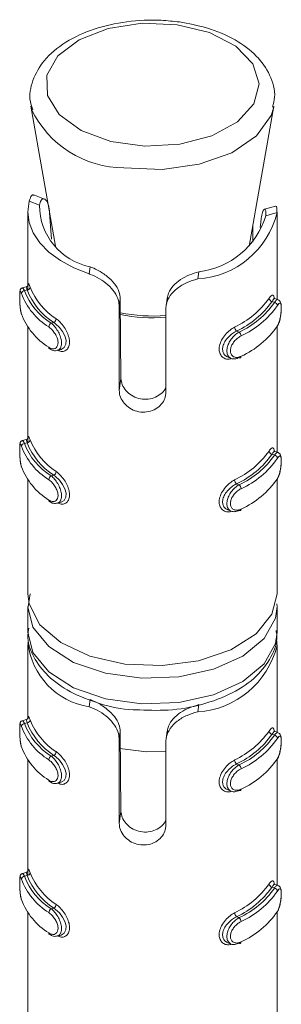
# Model space of a CAD drawing. Header units: millimetres. Extents: x -319 to 825, y -1612 to -168.
# Tile 5 of 41: x -141 to -133, y -1057 to -1025. Entities that reach past the tile are written whole.
import ezdxf

# ---------------------------------------------------------------- set-up
doc = ezdxf.new("R2010")
doc.units = ezdxf.units.MM

msp = doc.modelspace()

# ---------------------------------------------------------------- linework, layer by layer
at = {"color": 7, "linetype": 'Continuous', "lineweight": 15}
for p, q in [((-140.839, -1027.904), (-140.051, -1032.388)), ((-140.818, -1028.003), (-140.839, -1027.904)), ((-133.831, -1032.388), (-133.042, -1027.904)), ((-140.895, -1030.944), (-140.564, -1031.076)), ((-140.404, -1030.88), (-140.726, -1030.751)), ((-132.992, -1031.109), (-133.342, -1031.205)), ((-140.941, -1031.293), (-140.941, -1033.656)), ((-140.18, -1032.165), (-140.24, -1031.32)), ((-132.941, -1031.316), (-133.304, -1031.415)), ((-132.941, -1034.097), (-132.941, -1031.297)), ((-133.712, -1031.713), (-133.712, -1032.266)), ((-133.464, -1031.637), (-133.477, -1031.792)), ((-138.975, -1033.281), (-138.943, -1033.05)), ((-135.487, -1033.444), (-135.454, -1033.213)), ((-140.993, -1033.694), (-141.112, -1033.727)), ((-140.962, -1033.796), (-141.046, -1033.819)), ((-138.005, -1034.335), (-137.97, -1034.083)), ((-137.97, -1034.083), (-137.951, -1036.635)), ((-136.469, -1034.063), (-136.504, -1034.311)), ((-132.903, -1034.112), (-133.013, -1034.068)), ((-138.005, -1037.025), (-138.005, -1034.335)), ((-136.51, -1034.405), (-136.51, -1037.095)), ((-133.101, -1034.163), (-133.024, -1034.194)), ((-140.941, -1034.979), (-140.941, -1038.556)), ((-140.105, -1034.839), (-140.189, -1034.862)), ((-132.941, -1038.996), (-132.941, -1034.966)), ((-134.237, -1035.113), (-134.16, -1035.144)), ((-139.991, -1035.735), (-139.872, -1035.702)), ((-134.52, -1035.947), (-134.411, -1035.991)), ((-138.005, -1037.025), (-137.951, -1036.635)), ((-140.993, -1038.594), (-141.112, -1038.626)), ((-140.962, -1038.695), (-141.046, -1038.718)), ((-133.101, -1039.063), (-133.024, -1039.093)), ((-132.903, -1039.011), (-133.013, -1038.968)), ((-140.105, -1039.738), (-140.189, -1039.761)), ((-140.941, -1039.878), (-140.941, -1043.541)), ((-134.237, -1040.013), (-134.16, -1040.043)), ((-132.941, -1043.541), (-132.941, -1039.865)), ((-139.991, -1040.634), (-139.872, -1040.601)), ((-134.52, -1040.846), (-134.411, -1040.89)), ((-140.862, -1043.539), (-140.926, -1043.962)), ((-132.943, -1043.866), (-132.941, -1043.949)), ((-140.941, -1043.949), (-140.941, -1044.766)), ((-132.941, -1044.766), (-132.941, -1043.949)), ((-140.941, -1045.174), (-140.941, -1047.538)), ((-132.941, -1047.978), (-132.941, -1045.178)), ((-138.975, -1047.162), (-138.943, -1046.931)), ((-135.487, -1047.325), (-135.454, -1047.094)), ((-140.993, -1047.575), (-141.112, -1047.608)), ((-140.962, -1047.677), (-141.046, -1047.7)), ((-138.005, -1048.216), (-137.97, -1047.965)), ((-137.97, -1047.965), (-137.951, -1050.516)), ((-136.469, -1047.945), (-136.504, -1048.192)), ((-132.903, -1047.993), (-133.013, -1047.949)), ((-138.005, -1050.906), (-138.005, -1048.216)), ((-136.51, -1048.286), (-136.51, -1050.976)), ((-133.101, -1048.045), (-133.024, -1048.075)), ((-140.941, -1048.86), (-140.941, -1052.437)), ((-140.105, -1048.72), (-140.189, -1048.743)), ((-132.941, -1052.878), (-132.941, -1048.847)), ((-134.237, -1048.995), (-134.16, -1049.025)), ((-139.991, -1049.616), (-139.872, -1049.583)), ((-134.52, -1049.828), (-134.411, -1049.872)), ((-138.005, -1050.906), (-137.951, -1050.516)), ((-140.993, -1052.475), (-141.112, -1052.507)), ((-140.962, -1052.576), (-141.046, -1052.599)), ((-133.101, -1052.944), (-133.024, -1052.974)), ((-132.903, -1052.892), (-133.013, -1052.849)), ((-140.105, -1053.62), (-140.189, -1053.643)), ((-140.941, -1053.759), (-140.941, -1057.422)), ((-134.237, -1053.894), (-134.16, -1053.924)), ((-132.941, -1057.422), (-132.941, -1053.746)), ((-139.991, -1054.515), (-139.872, -1054.482)), ((-134.52, -1054.728), (-134.411, -1054.771))]:
    msp.add_line(p, q, dxfattribs=at)
at = {"color": 7, "linetype": 'Continuous', "lineweight": 15, "flags": 128}
for points in [[(-136.143, -1025.288), (-137.267, -1025.243), (-138.356, -1025.41), (-139.291, -1025.773), (-139.972, -1026.292), (-140.324, -1026.91), (-140.31, -1027.56), (-139.93, -1028.173), (-139.227, -1028.681), (-138.276, -1029.03), (-137.18, -1029.181), (-136.058, -1029.119), (-135.032, -1028.85), (-134.212, -1028.404), (-133.689, -1027.828), (-133.517, -1027.185), (-133.717, -1026.544), (-134.266, -1025.976), (-135.105, -1025.542), (-136.143, -1025.288)], [(-140.895, -1030.944), (-140.941, -1031.286), (-140.898, -1031.628), (-140.769, -1031.962), (-140.555, -1032.282), (-140.261, -1032.58), (-139.895, -1032.85), (-139.463, -1033.085), (-138.975, -1033.281)], [(-133.01, -1034.075), (-133.033, -1034.072), (-133.077, -1034.123), (-133.101, -1034.163), (-133.101, -1034.163), (-133.101, -1034.163)], [(-139.872, -1035.702), (-139.775, -1035.644), (-139.718, -1035.538), (-139.712, -1035.409), (-139.748, -1035.271), (-139.821, -1035.131), (-139.925, -1034.995), (-140.049, -1034.879), (-140.105, -1034.839), (-140.105, -1034.839), (-140.105, -1034.839)], [(-134.095, -1035.923), (-134.097, -1035.938), (-134.1, -1035.951), (-134.106, -1035.961), (-134.114, -1035.968), (-134.124, -1035.971), (-134.135, -1035.971), (-134.148, -1035.968), (-134.16, -1035.961)], [(-133.01, -1038.974), (-133.033, -1038.971), (-133.077, -1039.022), (-133.101, -1039.063), (-133.101, -1039.063), (-133.101, -1039.063)], [(-139.872, -1040.601), (-139.775, -1040.543), (-139.718, -1040.438), (-139.712, -1040.308), (-139.748, -1040.17), (-139.821, -1040.03), (-139.925, -1039.894), (-140.049, -1039.778), (-140.105, -1039.738), (-140.105, -1039.738), (-140.105, -1039.738)], [(-134.095, -1040.822), (-134.097, -1040.837), (-134.1, -1040.85), (-134.106, -1040.86), (-134.114, -1040.867), (-134.124, -1040.87), (-134.135, -1040.87), (-134.148, -1040.867), (-134.16, -1040.86)], [(-140.941, -1043.541), (-140.901, -1043.866), (-140.555, -1044.53), (-139.883, -1045.105), (-138.945, -1045.539), (-137.826, -1045.793), (-136.627, -1045.843), (-135.456, -1045.685), (-134.42, -1045.334), (-133.611, -1044.82), (-133.103, -1044.192), (-132.941, -1043.541)], [(-133.01, -1047.956), (-133.033, -1047.953), (-133.077, -1048.004), (-133.101, -1048.044), (-133.101, -1048.045), (-133.101, -1048.045)], [(-137.987, -1048.505), (-137.127, -1048.608), (-136.51, -1048.594)], [(-139.872, -1049.583), (-139.775, -1049.525), (-139.718, -1049.42), (-139.712, -1049.29), (-139.748, -1049.152), (-139.821, -1049.012), (-139.925, -1048.876), (-140.049, -1048.76), (-140.105, -1048.72), (-140.105, -1048.72), (-140.105, -1048.72)], [(-134.095, -1049.804), (-134.097, -1049.819), (-134.1, -1049.832), (-134.106, -1049.842), (-134.114, -1049.849), (-134.124, -1049.852), (-134.135, -1049.852), (-134.148, -1049.849), (-134.16, -1049.842)], [(-133.01, -1052.855), (-133.033, -1052.852), (-133.077, -1052.904), (-133.101, -1052.944), (-133.101, -1052.944), (-133.101, -1052.944)], [(-139.872, -1054.482), (-139.775, -1054.424), (-139.718, -1054.319), (-139.712, -1054.189), (-139.748, -1054.051), (-139.821, -1053.911), (-139.925, -1053.775), (-140.049, -1053.659), (-140.105, -1053.62), (-140.105, -1053.62), (-140.105, -1053.62)], [(-134.095, -1054.703), (-134.097, -1054.718), (-134.1, -1054.731), (-134.106, -1054.741), (-134.114, -1054.748), (-134.124, -1054.752), (-134.135, -1054.752), (-134.148, -1054.748), (-134.16, -1054.741)]]:
    msp.add_lwpolyline(points, dxfattribs=at)
at = {"color": 8, "linetype": 'Continuous', "lineweight": 15, "flags": 128}
for points in [[(-133.047, -1027.93), (-133.13, -1028.203), (-133.599, -1028.857), (-134.395, -1029.395), (-135.44, -1029.765), (-136.632, -1029.931), (-137.854, -1029.876)], [(-141.11, -1033.733), (-141.095, -1033.733), (-141.059, -1033.789), (-141.046, -1033.819), (-141.046, -1033.819), (-141.046, -1033.819)], [(-141.11, -1038.632), (-141.095, -1038.632), (-141.059, -1038.688), (-141.046, -1038.718), (-141.046, -1038.718), (-141.046, -1038.718)], [(-132.941, -1043.949), (-132.992, -1044.318), (-133.356, -1044.973), (-134.038, -1045.538), (-134.978, -1045.961), (-136.093, -1046.206), (-137.283, -1046.25), (-138.442, -1046.089), (-139.468, -1045.739), (-140.27, -1045.229), (-140.775, -1044.606), (-140.941, -1043.959)], [(-140.941, -1044.766), (-140.775, -1045.422), (-140.27, -1046.046), (-139.468, -1046.555), (-138.442, -1046.906), (-137.283, -1047.066), (-136.093, -1047.022), (-134.978, -1046.778), (-134.038, -1046.354), (-133.356, -1045.79), (-132.992, -1045.134), (-132.941, -1044.766)], [(-141.11, -1047.614), (-141.095, -1047.614), (-141.059, -1047.67), (-141.046, -1047.7), (-141.046, -1047.7), (-141.046, -1047.7)], [(-141.11, -1052.513), (-141.095, -1052.513), (-141.059, -1052.569), (-141.046, -1052.599), (-141.046, -1052.599), (-141.046, -1052.599)]]:
    msp.add_lwpolyline(points, dxfattribs=at)
at = {"color": 8, "linetype": 'Continuous', "lineweight": 15}
for centre, radius, start, end in [((-137.854, -1026.594), 3.282, 205.431, 269.9995), ((-136.94, -1029.612), 5.075, 258.197, 274.863), ((-136.941, -1029.547), 5.085, 258.2433, 274.8545)]:
    msp.add_arc(centre, radius, start, end, dxfattribs=at)
at = {"color": 7, "linetype": 'Continuous', "lineweight": 15}
for centre, radius, start, end in [((-138.556, -1031.079), 2.008, 179.9175, 258.8847), ((-135.654, -1030.656), 2.792, 273.4425, 346.3432), ((-135.742, -1030.684), 2.545, 276.4831, 343.3022), ((-140.968, -1033.692), 0.104, 273.1594, 353.756), ((-138.868, -1032.916), 2.146, 201.5283, 237.2746), ((-141.042, -1033.922), 0.104, 92.5553, 173.7315), ((-139.135, -1033.156), 2.147, 200.5913, 238.2115), ((-139.087, -1033.083), 2.093, 200.5896, 238.2129), ((-138.916, -1032.989), 2.2, 201.5288, 237.2738), ((-135.49, -1032.442), 2.809, 294.9885, 324.7978), ((-133.08, -1034.05), 0.115, 185.6013, 259.5778), ((-135.454, -1032.503), 2.88, 294.989, 324.797), ((-135.283, -1032.646), 2.739, 294.2021, 325.5836), ((-135.247, -1032.708), 2.809, 294.2023, 325.5839), ((-133.043, -1034.306), 0.114, 5.6341, 80.2318), ((-139.135, -1033.809), 2.147, 200.5913, 238.2115), ((-140.17, -1034.712), 0.142, 297.1184, 356.6731), ((-140.122, -1034.989), 0.143, 117.798, 176.7933), ((-134.14, -1034.982), 0.163, 182.1467, 233.4541), ((-135.247, -1033.361), 2.809, 294.2023, 325.5839), ((-134.26, -1035.275), 0.165, 2.0498, 52.6954), ((-140.214, -1035.639), 0.0516, 175.3393, 235.5717), ((-141.042, -1038.822), 0.104, 92.5963, 173.7208), ((-139.135, -1038.055), 2.147, 200.5913, 238.2115), ((-139.087, -1037.982), 2.093, 200.5896, 238.2129), ((-140.968, -1038.591), 0.104, 273.1423, 353.7731), ((-138.916, -1037.888), 2.2, 201.5288, 237.2738), ((-138.868, -1037.815), 2.146, 201.5283, 237.2746), ((-135.49, -1037.341), 2.809, 294.9885, 324.7978), ((-135.454, -1037.403), 2.88, 294.989, 324.797), ((-135.283, -1037.545), 2.739, 294.2021, 325.5836), ((-133.08, -1038.949), 0.115, 185.5852, 259.5939), ((-133.043, -1039.206), 0.114, 5.6454, 80.193), ((-139.135, -1038.708), 2.147, 200.5913, 238.2115), ((-135.247, -1037.607), 2.809, 294.2023, 325.5839), ((-140.122, -1039.888), 0.144, 117.8312, 176.7814), ((-140.17, -1039.612), 0.142, 297.1047, 356.6868), ((-134.14, -1039.881), 0.163, 182.1345, 233.4663), ((-134.261, -1040.175), 0.165, 2.0613, 52.6658), ((-135.247, -1038.26), 2.809, 294.2023, 325.5839), ((-140.214, -1040.538), 0.0517, 175.3863, 235.4784), ((-138.61, -1044.849), 2.342, 186.1739, 261.0322), ((-135.654, -1044.538), 2.792, 273.4425, 346.3432), ((-140.967, -1047.573), 0.104, 273.1016, 353.7838), ((-138.916, -1046.87), 2.2, 201.5288, 237.2738), ((-138.868, -1046.797), 2.146, 201.5283, 237.2746), ((-141.042, -1047.804), 0.104, 92.6134, 173.7037), ((-139.135, -1047.037), 2.147, 200.5913, 238.2115), ((-139.087, -1046.964), 2.093, 200.5896, 238.2129), ((-135.49, -1046.323), 2.809, 294.9885, 324.7978), ((-133.08, -1047.932), 0.115, 185.574, 259.6324), ((-135.454, -1046.384), 2.88, 294.989, 324.797), ((-135.283, -1046.527), 2.739, 294.2021, 325.5836), ((-135.247, -1046.589), 2.809, 294.2023, 325.5839), ((-133.043, -1048.188), 0.114, 5.6615, 80.1769), ((-139.135, -1047.69), 2.147, 200.5913, 238.2115), ((-140.17, -1048.594), 0.142, 297.0713, 356.6987), ((-140.122, -1048.87), 0.144, 117.8448, 176.7678), ((-134.14, -1048.863), 0.163, 182.1229, 233.4964), ((-135.247, -1047.242), 2.809, 294.2023, 325.5839), ((-134.261, -1049.157), 0.165, 2.0734, 52.6537), ((-140.214, -1049.52), 0.0516, 175.3393, 235.5717), ((-141.042, -1052.703), 0.104, 92.5553, 173.7315), ((-139.135, -1051.936), 2.147, 200.5913, 238.2115), ((-139.087, -1051.863), 2.093, 200.5896, 238.2129), ((-140.968, -1052.472), 0.104, 273.1594, 353.756), ((-138.916, -1051.769), 2.2, 201.5288, 237.2738), ((-138.868, -1051.696), 2.146, 201.5283, 237.2746), ((-135.49, -1051.222), 2.809, 294.9885, 324.7978), ((-135.454, -1051.284), 2.88, 294.989, 324.797), ((-135.283, -1051.427), 2.739, 294.2021, 325.5836), ((-133.08, -1052.831), 0.115, 185.6013, 259.5778), ((-133.043, -1053.087), 0.114, 5.6341, 80.2318), ((-139.135, -1052.59), 2.147, 200.5913, 238.2115), ((-135.247, -1051.488), 2.809, 294.2023, 325.5839), ((-140.122, -1053.77), 0.143, 117.798, 176.7933), ((-140.17, -1053.493), 0.142, 297.1184, 356.6731), ((-134.14, -1053.763), 0.163, 182.1467, 233.4541), ((-134.26, -1054.056), 0.165, 2.0498, 52.6954), ((-135.247, -1052.141), 2.809, 294.2023, 325.5839), ((-140.214, -1054.419), 0.0516, 175.3393, 235.5717)]:
    msp.add_arc(centre, radius, start, end, dxfattribs=at)
for points, knots in [([(-136.074, -1025.201), (-136.267, -1025.18), (-136.824, -1025.119), (-137.774, -1025.165), (-138.836, -1025.402), (-139.756, -1025.825), (-140.433, -1026.392), (-140.806, -1027.055), (-140.921, -1027.626), (-140.81, -1027.929), (-140.779, -1028.015)], [0, 0, 0, 0, 0.079005, 0.228625, 0.379188, 0.531249, 0.685747, 0.819745, 0.949313, 1, 1, 1, 1]), ([(-133.083, -1027.931), (-133.055, -1027.825), (-132.964, -1027.484), (-133.139, -1026.89), (-133.575, -1026.263), (-134.27, -1025.747), (-135.126, -1025.375), (-135.777, -1025.256), (-136.074, -1025.201)], [0, 0, 0, 0, 0.081731, 0.264716, 0.444896, 0.634147, 0.832974, 1, 1, 1, 1]), ([(-140.895, -1030.944), (-140.883, -1030.908), (-140.85, -1030.803), (-140.786, -1030.725), (-140.743, -1030.756), (-140.731, -1030.765)], [0, 0, 0, 0, 0.277278, 0.811258, 1, 1, 1, 1]), ([(-140.24, -1031.32), (-140.251, -1031.234), (-140.272, -1031.062), (-140.35, -1030.906), (-140.439, -1030.855), (-140.521, -1030.91), (-140.55, -1031.02), (-140.564, -1031.076)], [0, 0, 0, 0, 0.201326, 0.40287, 0.601711, 0.799283, 1, 1, 1, 1]), ([(-133.304, -1031.415), (-133.301, -1031.353), (-133.296, -1031.23), (-133.339, -1031.185), (-133.395, -1031.261), (-133.442, -1031.422), (-133.458, -1031.572), (-133.464, -1031.637)], [0, 0, 0, 0, 0.222587, 0.446182, 0.650771, 0.848167, 1, 1, 1, 1]), ([(-132.989, -1031.118), (-132.986, -1031.115), (-132.968, -1031.094), (-132.945, -1031.16), (-132.942, -1031.266), (-132.941, -1031.316)], [0, 0, 0, 0, 0.110794, 0.582831, 1, 1, 1, 1]), ([(-138.943, -1033.05), (-138.863, -1033.083), (-138.676, -1033.161), (-138.388, -1033.347), (-138.148, -1033.588), (-137.998, -1033.84), (-137.979, -1034.004), (-137.97, -1034.083)], [0, 0, 0, 0, 0.1731969, 0.4077187, 0.6159049, 0.8135653, 1, 1, 1, 1]), ([(-138.005, -1034.335), (-138.011, -1034.269), (-138.024, -1034.113), (-138.146, -1033.864), (-138.361, -1033.621), (-138.638, -1033.424), (-138.851, -1033.324), (-138.962, -1033.285), (-138.975, -1033.281)], [0, 0, 0, 0, 0.147077, 0.351352, 0.555293, 0.760032, 0.971376, 1, 1, 1, 1]), ([(-135.487, -1033.444), (-135.602, -1033.476), (-135.834, -1033.542), (-136.15, -1033.73), (-136.38, -1033.967), (-136.495, -1034.201), (-136.506, -1034.348), (-136.51, -1034.405)], [0, 0, 0, 0, 0.227096, 0.454894, 0.667242, 0.872131, 1, 1, 1, 1]), ([(-136.457, -1034.065), (-136.45, -1034.01), (-136.431, -1033.87), (-136.281, -1033.658), (-136.045, -1033.457), (-135.754, -1033.303), (-135.555, -1033.243), (-135.454, -1033.213)], [0, 0, 0, 0, 0.1412712, 0.3579779, 0.5717658, 0.7842056, 1, 1, 1, 1]), ([(-141.111, -1033.728), (-141.113, -1033.728), (-141.128, -1033.729), (-141.15, -1033.745), (-141.172, -1033.768), (-141.184, -1033.792), (-141.192, -1033.819), (-141.198, -1033.863), (-141.201, -1033.945), (-141.2, -1034.083), (-141.194, -1034.235), (-141.181, -1034.392), (-141.163, -1034.513), (-141.146, -1034.564), (-141.141, -1034.579)], [0, 0, 0, 0, 0.0058, 0.043094, 0.075144, 0.106567, 0.142634, 0.213746, 0.366812, 0.4963, 0.631095, 0.772677, 0.930126, 1, 1, 1, 1]), ([(-140.935, -1033.681), (-140.934, -1033.665), (-140.932, -1033.64), (-140.93, -1033.633), (-140.934, -1033.649), (-140.95, -1033.671), (-140.972, -1033.689), (-140.989, -1033.692), (-140.994, -1033.692)], [0, 0, 0, 0, 0.349358, 0.575823, 0.714466, 0.825469, 0.953181, 1, 1, 1, 1]), ([(-140.962, -1033.796), (-140.962, -1033.796), (-140.973, -1033.765), (-140.982, -1033.717), (-140.992, -1033.683), (-140.993, -1033.694), (-140.993, -1033.695)], [0, 0, 0, 0, 0.000154, 0.470361, 0.993572, 1, 1, 1, 1]), ([(-140.937, -1033.786), (-140.937, -1033.772), (-140.937, -1033.702), (-140.933, -1033.625), (-140.922, -1033.58), (-140.899, -1033.606), (-140.875, -1033.672), (-140.864, -1033.703)], [0, 0, 0, 0, 0.058519, 0.297718, 0.543521, 0.78424, 1, 1, 1, 1]), ([(-141.145, -1033.911), (-141.147, -1033.902), (-141.159, -1033.867), (-141.175, -1033.83), (-141.189, -1033.826), (-141.197, -1033.864), (-141.2, -1033.94), (-141.2, -1034.05), (-141.196, -1034.188), (-141.187, -1034.333), (-141.17, -1034.468), (-141.153, -1034.532), (-141.145, -1034.564)], [0, 0, 0, 0, 0.037289, 0.149822, 0.256295, 0.356441, 0.45346, 0.553199, 0.659992, 0.772408, 0.885919, 1, 1, 1, 1]), ([(-133.194, -1034.061), (-133.183, -1034.046), (-133.148, -1033.994), (-133.099, -1033.95), (-133.059, -1033.963), (-133.037, -1034.007), (-133.033, -1034.06), (-133.032, -1034.072)], [0, 0, 0, 0, 0.126806, 0.407895, 0.674986, 0.926976, 1, 1, 1, 1]), ([(-132.939, -1034.973), (-132.929, -1034.959), (-132.895, -1034.909), (-132.853, -1034.778), (-132.82, -1034.61), (-132.803, -1034.446), (-132.802, -1034.302), (-132.816, -1034.213), (-132.849, -1034.143), (-132.888, -1034.122), (-132.904, -1034.114)], [0, 0, 0, 0, 0.070107, 0.244479, 0.398444, 0.539902, 0.689518, 0.850102, 0.937988, 1, 1, 1, 1]), ([(-132.93, -1034.948), (-132.924, -1034.939), (-132.903, -1034.902), (-132.869, -1034.817), (-132.837, -1034.689), (-132.816, -1034.557), (-132.805, -1034.432), (-132.806, -1034.323), (-132.818, -1034.245), (-132.843, -1034.212), (-132.881, -1034.226), (-132.913, -1034.272), (-132.93, -1034.295)], [0, 0, 0, 0, 0.037273, 0.149825, 0.256273, 0.356408, 0.45343, 0.553214, 0.660003, 0.772418, 0.885929, 1, 1, 1, 1]), ([(-140.266, -1035.634), (-140.255, -1035.641), (-140.213, -1035.668), (-140.14, -1035.689), (-140.059, -1035.675), (-140, -1035.623), (-139.968, -1035.54), (-139.969, -1035.429), (-140.007, -1035.301), (-140.077, -1035.173), (-140.168, -1035.058), (-140.233, -1035.007), (-140.266, -1034.981)], [0, 0, 0, 0, 0.037272, 0.149825, 0.256277, 0.356414, 0.453431, 0.553214, 0.66001, 0.772426, 0.885917, 1, 1, 1, 1]), ([(-134.237, -1035.113), (-134.237, -1035.113), (-134.276, -1035.136), (-134.375, -1035.186), (-134.507, -1035.304), (-134.62, -1035.449), (-134.684, -1035.602), (-134.692, -1035.743), (-134.648, -1035.853), (-134.585, -1035.923), (-134.533, -1035.937), (-134.518, -1035.941)], [0, 0, 0, 0, 0.000048, 0.131373, 0.277471, 0.424931, 0.566203, 0.696494, 0.821043, 0.949287, 1, 1, 1, 1]), ([(-134.16, -1035.961), (-134.16, -1035.961), (-134.202, -1035.985), (-134.292, -1036.014), (-134.412, -1036.001), (-134.504, -1035.934), (-134.552, -1035.822), (-134.553, -1035.687), (-134.513, -1035.543), (-134.436, -1035.4), (-134.329, -1035.268), (-134.232, -1035.186), (-134.174, -1035.152), (-134.16, -1035.144), (-134.16, -1035.144)], [0, 0, 0, 0, 0.000038, 0.112215, 0.224487, 0.337101, 0.445581, 0.547549, 0.646174, 0.746806, 0.852429, 0.963258, 0.999962, 1, 1, 1, 1]), ([(-134.095, -1035.27), (-134.108, -1035.276), (-134.157, -1035.302), (-134.242, -1035.367), (-134.336, -1035.47), (-134.404, -1035.584), (-134.44, -1035.699), (-134.439, -1035.808), (-134.395, -1035.898), (-134.315, -1035.952), (-134.209, -1035.966), (-134.133, -1035.937), (-134.095, -1035.923)], [0, 0, 0, 0, 0.037297, 0.149832, 0.256308, 0.356435, 0.453459, 0.553196, 0.659985, 0.772406, 0.885905, 1, 1, 1, 1]), ([(-140.24, -1035.677), (-140.222, -1035.69), (-140.168, -1035.73), (-140.075, -1035.754), (-140.014, -1035.735), (-139.994, -1035.728)], [0, 0, 0, 0, 0.2572482, 0.7585988, 1, 1, 1, 1]), ([(-137.951, -1036.635), (-137.942, -1036.7), (-137.926, -1036.831), (-137.803, -1037.023), (-137.62, -1037.182), (-137.387, -1037.285), (-137.133, -1037.313), (-136.886, -1037.265), (-136.68, -1037.146), (-136.552, -1037.024), (-136.525, -1036.946), (-136.52, -1036.933)], [0, 0, 0, 0, 0.120222, 0.240499, 0.361837, 0.485055, 0.607763, 0.729233, 0.851227, 0.974501, 1, 1, 1, 1]), ([(-136.51, -1037.095), (-136.514, -1037.138), (-136.522, -1037.25), (-136.609, -1037.424), (-136.775, -1037.587), (-136.998, -1037.694), (-137.25, -1037.727), (-137.5, -1037.68), (-137.722, -1037.562), (-137.893, -1037.388), (-137.99, -1037.198), (-138.001, -1037.076), (-138.005, -1037.025)], [0, 0, 0, 0, 0.067524, 0.172848, 0.279383, 0.387321, 0.494685, 0.600409, 0.705959, 0.813039, 0.921035, 1, 1, 1, 1]), ([(-140.937, -1038.685), (-140.937, -1038.671), (-140.937, -1038.601), (-140.933, -1038.524), (-140.922, -1038.479), (-140.899, -1038.505), (-140.875, -1038.571), (-140.864, -1038.602)], [0, 0, 0, 0, 0.058452, 0.297656, 0.543513, 0.784236, 1, 1, 1, 1]), ([(-141.111, -1038.627), (-141.113, -1038.627), (-141.128, -1038.629), (-141.15, -1038.644), (-141.172, -1038.668), (-141.184, -1038.692), (-141.192, -1038.718), (-141.198, -1038.762), (-141.201, -1038.845), (-141.2, -1038.982), (-141.194, -1039.134), (-141.181, -1039.291), (-141.163, -1039.413), (-141.146, -1039.463), (-141.141, -1039.479)], [0, 0, 0, 0, 0.005817, 0.0430774, 0.0751264, 0.106549, 0.1426642, 0.2137266, 0.3667893, 0.496328, 0.631072, 0.7726871, 0.9301321, 1, 1, 1, 1]), ([(-141.145, -1038.81), (-141.147, -1038.802), (-141.159, -1038.767), (-141.175, -1038.73), (-141.189, -1038.726), (-141.197, -1038.763), (-141.2, -1038.839), (-141.2, -1038.949), (-141.196, -1039.087), (-141.187, -1039.232), (-141.17, -1039.368), (-141.153, -1039.432), (-141.145, -1039.464)], [0, 0, 0, 0, 0.037286, 0.14983, 0.256276, 0.35642, 0.453438, 0.553222, 0.65997, 0.772419, 0.885928, 1, 1, 1, 1]), ([(-140.935, -1038.58), (-140.934, -1038.564), (-140.932, -1038.539), (-140.93, -1038.533), (-140.934, -1038.548), (-140.95, -1038.57), (-140.972, -1038.588), (-140.989, -1038.591), (-140.994, -1038.592)], [0, 0, 0, 0, 0.349398, 0.575781, 0.71444, 0.825456, 0.953176, 1, 1, 1, 1]), ([(-140.962, -1038.695), (-140.962, -1038.695), (-140.973, -1038.664), (-140.982, -1038.616), (-140.992, -1038.583), (-140.993, -1038.594), (-140.993, -1038.594)], [0, 0, 0, 0, 0.000154, 0.470432, 0.993693, 1, 1, 1, 1]), ([(-133.194, -1038.961), (-133.183, -1038.945), (-133.148, -1038.894), (-133.099, -1038.85), (-133.058, -1038.862), (-133.036, -1038.912), (-133.031, -1038.972), (-133.03, -1038.991)], [0, 0, 0, 0, 0.121532, 0.390928, 0.64691, 0.888418, 1, 1, 1, 1]), ([(-132.939, -1039.873), (-132.929, -1039.858), (-132.895, -1039.808), (-132.853, -1039.677), (-132.82, -1039.509), (-132.803, -1039.346), (-132.802, -1039.201), (-132.816, -1039.112), (-132.849, -1039.042), (-132.888, -1039.022), (-132.904, -1039.013)], [0, 0, 0, 0, 0.070111, 0.244486, 0.398452, 0.539912, 0.689529, 0.850063, 0.937949, 1, 1, 1, 1]), ([(-132.93, -1039.848), (-132.924, -1039.838), (-132.903, -1039.801), (-132.869, -1039.716), (-132.837, -1039.588), (-132.816, -1039.456), (-132.805, -1039.331), (-132.806, -1039.222), (-132.818, -1039.144), (-132.843, -1039.112), (-132.881, -1039.125), (-132.913, -1039.171), (-132.93, -1039.194)], [0, 0, 0, 0, 0.037273, 0.149827, 0.256277, 0.356414, 0.453437, 0.553223, 0.659971, 0.772422, 0.885935, 1, 1, 1, 1]), ([(-140.266, -1040.534), (-140.255, -1040.54), (-140.213, -1040.567), (-140.14, -1040.588), (-140.059, -1040.574), (-140, -1040.522), (-139.968, -1040.439), (-139.969, -1040.329), (-140.007, -1040.2), (-140.077, -1040.072), (-140.168, -1039.957), (-140.233, -1039.906), (-140.266, -1039.88)], [0, 0, 0, 0, 0.037273, 0.149827, 0.256281, 0.35642, 0.453439, 0.553223, 0.659978, 0.772429, 0.885923, 1, 1, 1, 1]), ([(-134.237, -1040.013), (-134.237, -1040.013), (-134.276, -1040.035), (-134.375, -1040.086), (-134.507, -1040.204), (-134.62, -1040.348), (-134.684, -1040.501), (-134.692, -1040.642), (-134.648, -1040.753), (-134.585, -1040.822), (-134.533, -1040.836), (-134.518, -1040.841)], [0, 0, 0, 0, 0.000048, 0.131383, 0.277485, 0.424916, 0.566192, 0.696486, 0.821038, 0.949286, 1, 1, 1, 1]), ([(-134.16, -1040.86), (-134.16, -1040.86), (-134.202, -1040.884), (-134.292, -1040.913), (-134.412, -1040.901), (-134.504, -1040.833), (-134.552, -1040.722), (-134.553, -1040.586), (-134.513, -1040.442), (-134.436, -1040.299), (-134.329, -1040.167), (-134.232, -1040.085), (-134.174, -1040.051), (-134.16, -1040.043), (-134.16, -1040.043)], [0, 0, 0, 0, 0.000038, 0.112215, 0.224487, 0.337101, 0.445581, 0.547549, 0.646174, 0.746806, 0.852429, 0.963258, 0.999962, 1, 1, 1, 1]), ([(-134.095, -1040.169), (-134.108, -1040.175), (-134.157, -1040.201), (-134.242, -1040.266), (-134.336, -1040.369), (-134.404, -1040.483), (-134.44, -1040.598), (-134.439, -1040.707), (-134.395, -1040.797), (-134.315, -1040.852), (-134.209, -1040.865), (-134.133, -1040.837), (-134.095, -1040.822)], [0, 0, 0, 0, 0.037294, 0.14984, 0.256289, 0.356415, 0.453436, 0.553218, 0.659964, 0.772417, 0.885914, 1, 1, 1, 1]), ([(-140.24, -1040.576), (-140.222, -1040.59), (-140.168, -1040.629), (-140.075, -1040.653), (-140.014, -1040.634), (-139.994, -1040.628)], [0, 0, 0, 0, 0.257247, 0.758598, 1, 1, 1, 1]), ([(-140.906, -1044.645), (-140.92, -1044.715), (-140.98, -1045.025), (-140.777, -1045.578), (-140.315, -1046.199), (-139.591, -1046.715), (-138.653, -1047.074), (-137.907, -1047.256), (-137.506, -1047.257), (-137.48, -1047.257)], [0, 0, 0, 0, 0.052729, 0.23114, 0.408199, 0.594824, 0.789943, 0.986325, 1, 1, 1, 1]), ([(-137.48, -1047.257), (-137.13, -1047.273), (-136.404, -1047.304), (-135.326, -1047.112), (-134.346, -1046.745), (-133.583, -1046.221), (-133.115, -1045.591), (-132.907, -1045.06), (-132.96, -1044.771), (-132.971, -1044.712)], [0, 0, 0, 0, 0.155608, 0.32331, 0.492266, 0.663639, 0.81672, 0.962318, 1, 1, 1, 1]), ([(-132.976, -1044.998), (-132.965, -1045.011), (-132.944, -1045.038), (-132.942, -1045.144), (-132.941, -1045.197)], [0, 0, 0, 0, 0.502529, 1, 1, 1, 1]), ([(-138.943, -1046.931), (-138.863, -1046.964), (-138.676, -1047.042), (-138.388, -1047.228), (-138.148, -1047.469), (-137.998, -1047.721), (-137.979, -1047.885), (-137.97, -1047.965)], [0, 0, 0, 0, 0.173205, 0.407733, 0.615899, 0.813597, 1, 1, 1, 1]), ([(-138.005, -1048.216), (-138.011, -1048.151), (-138.024, -1047.994), (-138.146, -1047.745), (-138.361, -1047.502), (-138.638, -1047.305), (-138.851, -1047.206), (-138.962, -1047.167), (-138.975, -1047.162)], [0, 0, 0, 0, 0.147078, 0.351354, 0.555296, 0.760037, 0.971375, 1, 1, 1, 1]), ([(-135.487, -1047.325), (-135.602, -1047.358), (-135.834, -1047.423), (-136.15, -1047.611), (-136.38, -1047.848), (-136.495, -1048.083), (-136.506, -1048.23), (-136.51, -1048.286)], [0, 0, 0, 0, 0.227108, 0.454913, 0.667267, 0.872127, 1, 1, 1, 1]), ([(-136.457, -1047.947), (-136.45, -1047.891), (-136.431, -1047.751), (-136.281, -1047.539), (-136.045, -1047.339), (-135.754, -1047.184), (-135.555, -1047.124), (-135.454, -1047.094)], [0, 0, 0, 0, 0.14127, 0.357976, 0.571763, 0.784201, 1, 1, 1, 1]), ([(-141.111, -1047.609), (-141.113, -1047.609), (-141.128, -1047.611), (-141.15, -1047.626), (-141.172, -1047.649), (-141.184, -1047.674), (-141.192, -1047.7), (-141.198, -1047.744), (-141.201, -1047.827), (-141.2, -1047.964), (-141.194, -1048.116), (-141.181, -1048.273), (-141.163, -1048.394), (-141.146, -1048.445), (-141.141, -1048.461)], [0, 0, 0, 0, 0.005817, 0.043077, 0.075126, 0.106597, 0.142663, 0.213773, 0.366783, 0.49632, 0.631111, 0.772689, 0.930133, 1, 1, 1, 1]), ([(-140.935, -1047.562), (-140.934, -1047.546), (-140.932, -1047.521), (-140.93, -1047.515), (-140.934, -1047.53), (-140.95, -1047.552), (-140.972, -1047.57), (-140.989, -1047.573), (-140.994, -1047.574)], [0, 0, 0, 0, 0.349262, 0.575761, 0.714424, 0.825444, 0.953174, 1, 1, 1, 1]), ([(-140.962, -1047.677), (-140.962, -1047.677), (-140.973, -1047.646), (-140.982, -1047.598), (-140.992, -1047.565), (-140.993, -1047.576), (-140.993, -1047.576)], [0, 0, 0, 0, 0.000154, 0.470432, 0.993693, 1, 1, 1, 1]), ([(-140.932, -1047.522), (-140.932, -1047.52), (-140.931, -1047.48), (-140.921, -1047.466), (-140.9, -1047.486), (-140.875, -1047.553), (-140.864, -1047.584)], [0, 0, 0, 0, 0.017951, 0.361724, 0.69832, 1, 1, 1, 1]), ([(-141.145, -1047.792), (-141.147, -1047.784), (-141.159, -1047.749), (-141.175, -1047.712), (-141.189, -1047.707), (-141.197, -1047.745), (-141.2, -1047.821), (-141.2, -1047.931), (-141.196, -1048.069), (-141.187, -1048.214), (-141.17, -1048.349), (-141.153, -1048.414), (-141.145, -1048.446)], [0, 0, 0, 0, 0.037285, 0.149827, 0.256272, 0.356415, 0.453431, 0.553213, 0.660003, 0.772415, 0.885922, 1, 1, 1, 1]), ([(-133.194, -1047.943), (-133.183, -1047.927), (-133.148, -1047.876), (-133.099, -1047.832), (-133.059, -1047.844), (-133.037, -1047.889), (-133.033, -1047.941), (-133.032, -1047.953)], [0, 0, 0, 0, 0.126806, 0.407895, 0.674986, 0.926976, 1, 1, 1, 1]), ([(-132.939, -1048.855), (-132.929, -1048.84), (-132.895, -1048.79), (-132.853, -1048.659), (-132.82, -1048.491), (-132.803, -1048.328), (-132.802, -1048.183), (-132.816, -1048.094), (-132.849, -1048.024), (-132.888, -1048.004), (-132.904, -1047.995)], [0, 0, 0, 0, 0.070113, 0.244494, 0.398465, 0.53988, 0.689557, 0.850096, 0.937985, 1, 1, 1, 1]), ([(-132.93, -1048.83), (-132.924, -1048.82), (-132.903, -1048.783), (-132.869, -1048.698), (-132.837, -1048.57), (-132.816, -1048.438), (-132.805, -1048.313), (-132.806, -1048.204), (-132.818, -1048.126), (-132.843, -1048.094), (-132.881, -1048.107), (-132.913, -1048.153), (-132.93, -1048.176)], [0, 0, 0, 0, 0.037273, 0.1498265, 0.2562753, 0.3564476, 0.4534702, 0.5532094, 0.6599997, 0.7724157, 0.8859278, 1, 1, 1, 1]), ([(-140.266, -1049.516), (-140.255, -1049.522), (-140.213, -1049.549), (-140.14, -1049.57), (-140.059, -1049.556), (-140, -1049.504), (-139.968, -1049.421), (-139.969, -1049.311), (-140.007, -1049.182), (-140.077, -1049.054), (-140.168, -1048.939), (-140.233, -1048.888), (-140.266, -1048.862)], [0, 0, 0, 0, 0.037272, 0.149826, 0.25628, 0.356454, 0.453472, 0.55321, 0.660007, 0.772423, 0.885916, 1, 1, 1, 1]), ([(-134.237, -1048.995), (-134.237, -1048.995), (-134.276, -1049.017), (-134.375, -1049.068), (-134.507, -1049.186), (-134.62, -1049.33), (-134.684, -1049.483), (-134.692, -1049.624), (-134.648, -1049.735), (-134.585, -1049.804), (-134.533, -1049.818), (-134.518, -1049.822)], [0, 0, 0, 0, 0.000048, 0.131383, 0.277485, 0.42495, 0.566182, 0.696524, 0.821076, 0.949286, 1, 1, 1, 1]), ([(-134.16, -1049.842), (-134.16, -1049.842), (-134.202, -1049.866), (-134.292, -1049.895), (-134.412, -1049.883), (-134.504, -1049.815), (-134.552, -1049.703), (-134.553, -1049.568), (-134.513, -1049.424), (-134.436, -1049.281), (-134.329, -1049.149), (-134.232, -1049.067), (-134.174, -1049.033), (-134.16, -1049.025), (-134.16, -1049.025)], [0, 0, 0, 0, 0.000038, 0.11221, 0.2245, 0.337087, 0.445603, 0.547533, 0.646159, 0.746791, 0.852436, 0.963256, 0.999962, 1, 1, 1, 1]), ([(-134.095, -1049.151), (-134.108, -1049.157), (-134.157, -1049.183), (-134.242, -1049.248), (-134.336, -1049.351), (-134.404, -1049.465), (-134.44, -1049.58), (-134.439, -1049.689), (-134.395, -1049.779), (-134.315, -1049.834), (-134.209, -1049.847), (-134.133, -1049.818), (-134.095, -1049.804)], [0, 0, 0, 0, 0.037293, 0.149837, 0.256284, 0.356409, 0.453429, 0.55321, 0.659996, 0.772413, 0.885908, 1, 1, 1, 1]), ([(-140.24, -1049.558), (-140.222, -1049.572), (-140.168, -1049.611), (-140.075, -1049.635), (-140.014, -1049.616), (-139.994, -1049.61)], [0, 0, 0, 0, 0.257238, 0.758608, 1, 1, 1, 1]), ([(-137.951, -1050.516), (-137.942, -1050.581), (-137.926, -1050.712), (-137.803, -1050.904), (-137.62, -1051.063), (-137.387, -1051.166), (-137.133, -1051.194), (-136.886, -1051.146), (-136.679, -1051.027), (-136.547, -1050.898), (-136.518, -1050.811), (-136.51, -1050.789)], [0, 0, 0, 0, 0.118323, 0.236725, 0.356147, 0.477408, 0.59818, 0.717731, 0.837799, 0.959125, 1, 1, 1, 1]), ([(-136.51, -1050.976), (-136.514, -1051.019), (-136.522, -1051.131), (-136.609, -1051.305), (-136.775, -1051.469), (-136.998, -1051.576), (-137.25, -1051.608), (-137.5, -1051.561), (-137.722, -1051.443), (-137.893, -1051.269), (-137.99, -1051.079), (-138.001, -1050.957), (-138.005, -1050.906)], [0, 0, 0, 0, 0.067548, 0.172846, 0.279379, 0.387327, 0.494684, 0.600401, 0.705961, 0.81302, 0.921037, 1, 1, 1, 1]), ([(-140.935, -1052.461), (-140.934, -1052.446), (-140.932, -1052.42), (-140.93, -1052.414), (-140.934, -1052.429), (-140.95, -1052.452), (-140.972, -1052.47), (-140.989, -1052.472), (-140.994, -1052.473)], [0, 0, 0, 0, 0.349262, 0.575761, 0.714424, 0.825444, 0.953174, 1, 1, 1, 1]), ([(-140.937, -1052.566), (-140.937, -1052.553), (-140.937, -1052.482), (-140.933, -1052.405), (-140.922, -1052.36), (-140.899, -1052.386), (-140.875, -1052.452), (-140.864, -1052.483)], [0, 0, 0, 0, 0.058519, 0.297718, 0.543521, 0.78424, 1, 1, 1, 1]), ([(-141.111, -1052.508), (-141.113, -1052.508), (-141.128, -1052.51), (-141.15, -1052.525), (-141.172, -1052.549), (-141.184, -1052.573), (-141.192, -1052.6), (-141.198, -1052.644), (-141.201, -1052.726), (-141.2, -1052.864), (-141.194, -1053.015), (-141.181, -1053.173), (-141.163, -1053.294), (-141.146, -1053.344), (-141.141, -1053.36)], [0, 0, 0, 0, 0.0058, 0.043094, 0.075144, 0.106567, 0.142634, 0.213747, 0.366814, 0.496303, 0.631098, 0.772681, 0.93013, 1, 1, 1, 1]), ([(-141.145, -1052.692), (-141.147, -1052.683), (-141.159, -1052.648), (-141.175, -1052.611), (-141.189, -1052.607), (-141.197, -1052.645), (-141.2, -1052.72), (-141.2, -1052.831), (-141.196, -1052.968), (-141.187, -1053.113), (-141.17, -1053.249), (-141.153, -1053.313), (-141.145, -1053.345)], [0, 0, 0, 0, 0.0372859, 0.1498304, 0.2563025, 0.3564472, 0.4534653, 0.5532038, 0.6599955, 0.7724101, 0.8859199, 1, 1, 1, 1]), ([(-140.962, -1052.576), (-140.962, -1052.576), (-140.973, -1052.545), (-140.982, -1052.498), (-140.992, -1052.463), (-140.993, -1052.475), (-140.993, -1052.475)], [0, 0, 0, 0, 0.000154, 0.470361, 0.993572, 1, 1, 1, 1]), ([(-133.194, -1052.842), (-133.183, -1052.826), (-133.148, -1052.775), (-133.099, -1052.731), (-133.058, -1052.743), (-133.036, -1052.793), (-133.031, -1052.853), (-133.03, -1052.873)], [0, 0, 0, 0, 0.121532, 0.390928, 0.64691, 0.888418, 1, 1, 1, 1]), ([(-132.939, -1053.754), (-132.929, -1053.739), (-132.895, -1053.69), (-132.853, -1053.558), (-132.82, -1053.39), (-132.803, -1053.227), (-132.802, -1053.082), (-132.816, -1052.993), (-132.849, -1052.924), (-132.888, -1052.903), (-132.904, -1052.894)], [0, 0, 0, 0, 0.070107, 0.244479, 0.398444, 0.539902, 0.689518, 0.850102, 0.937988, 1, 1, 1, 1]), ([(-132.93, -1053.729), (-132.924, -1053.72), (-132.903, -1053.683), (-132.869, -1053.597), (-132.837, -1053.469), (-132.816, -1053.337), (-132.805, -1053.212), (-132.806, -1053.103), (-132.818, -1053.025), (-132.843, -1052.993), (-132.881, -1053.006), (-132.913, -1053.052), (-132.93, -1053.076)], [0, 0, 0, 0, 0.037273, 0.149825, 0.256273, 0.356408, 0.45343, 0.553214, 0.660003, 0.772418, 0.885929, 1, 1, 1, 1]), ([(-140.266, -1054.415), (-140.255, -1054.421), (-140.213, -1054.448), (-140.14, -1054.47), (-140.059, -1054.455), (-140, -1054.403), (-139.968, -1054.32), (-139.969, -1054.21), (-140.007, -1054.082), (-140.077, -1053.953), (-140.168, -1053.838), (-140.233, -1053.787), (-140.266, -1053.762)], [0, 0, 0, 0, 0.037272, 0.149825, 0.256277, 0.356414, 0.453431, 0.553214, 0.66001, 0.772426, 0.885917, 1, 1, 1, 1]), ([(-134.237, -1053.894), (-134.237, -1053.894), (-134.276, -1053.916), (-134.375, -1053.967), (-134.507, -1054.085), (-134.62, -1054.23), (-134.684, -1054.383), (-134.692, -1054.523), (-134.648, -1054.634), (-134.585, -1054.703), (-134.533, -1054.718), (-134.518, -1054.722)], [0, 0, 0, 0, 0.000048, 0.131373, 0.277471, 0.424931, 0.566203, 0.696494, 0.821043, 0.949287, 1, 1, 1, 1]), ([(-134.16, -1054.741), (-134.16, -1054.741), (-134.202, -1054.765), (-134.292, -1054.794), (-134.412, -1054.782), (-134.504, -1054.714), (-134.552, -1054.603), (-134.553, -1054.467), (-134.513, -1054.323), (-134.436, -1054.18), (-134.329, -1054.048), (-134.232, -1053.966), (-134.174, -1053.932), (-134.16, -1053.924), (-134.16, -1053.924)], [0, 0, 0, 0, 0.000038, 0.112215, 0.224487, 0.337101, 0.445581, 0.547549, 0.646174, 0.746806, 0.852429, 0.963258, 0.999962, 1, 1, 1, 1]), ([(-134.095, -1054.05), (-134.108, -1054.056), (-134.157, -1054.082), (-134.242, -1054.147), (-134.336, -1054.251), (-134.404, -1054.364), (-134.44, -1054.479), (-134.439, -1054.588), (-134.395, -1054.678), (-134.315, -1054.733), (-134.209, -1054.747), (-134.133, -1054.718), (-134.095, -1054.703)], [0, 0, 0, 0, 0.037294, 0.149841, 0.256315, 0.356441, 0.453464, 0.5532, 0.659989, 0.772408, 0.885906, 1, 1, 1, 1]), ([(-140.24, -1054.457), (-140.222, -1054.471), (-140.168, -1054.511), (-140.075, -1054.534), (-140.014, -1054.515), (-139.994, -1054.509)], [0, 0, 0, 0, 0.2572482, 0.7585988, 1, 1, 1, 1])]:
    msp.add_open_spline(points, degree=3, knots=knots, dxfattribs=at)
at = {"color": 8, "linetype": 'Continuous', "lineweight": 15}
for points, knots in [([(-133.024, -1034.194), (-133.024, -1034.194), (-133.005, -1034.161), (-132.956, -1034.12), (-132.917, -1034.096), (-132.904, -1034.113), (-132.904, -1034.113)], [0, 0, 0, 0, 0.0000917, 0.4905323, 0.9813137, 1, 1, 1, 1]), ([(-140.028, -1034.721), (-140.007, -1034.736), (-139.942, -1034.785), (-139.832, -1034.901), (-139.717, -1035.067), (-139.636, -1035.241), (-139.594, -1035.414), (-139.602, -1035.574), (-139.664, -1035.701), (-139.771, -1035.767), (-139.881, -1035.776), (-139.948, -1035.74), (-139.969, -1035.729)], [0, 0, 0, 0, 0.052482, 0.168828, 0.279375, 0.383668, 0.486302, 0.594188, 0.710102, 0.829224, 0.945873, 1, 1, 1, 1]), ([(-140.189, -1034.862), (-140.189, -1034.862), (-140.147, -1034.886), (-140.082, -1034.962), (-139.976, -1035.103), (-139.899, -1035.266), (-139.857, -1035.425), (-139.856, -1035.563), (-139.891, -1035.664), (-139.941, -1035.722), (-139.982, -1035.727), (-139.994, -1035.729)], [0, 0, 0, 0, 0.000048, 0.142333, 0.284748, 0.427563, 0.565201, 0.694493, 0.819593, 0.947228, 1, 1, 1, 1]), ([(-134.412, -1036.002), (-134.452, -1036.009), (-134.544, -1036.026), (-134.664, -1035.978), (-134.756, -1035.885), (-134.803, -1035.75), (-134.795, -1035.584), (-134.725, -1035.399), (-134.602, -1035.223), (-134.453, -1035.077), (-134.351, -1035.017), (-134.303, -1034.988)], [0, 0, 0, 0, 0.091785, 0.205694, 0.313132, 0.418866, 0.530009, 0.649426, 0.772116, 0.892283, 1, 1, 1, 1]), ([(-133.024, -1039.093), (-133.024, -1039.093), (-133.005, -1039.061), (-132.956, -1039.019), (-132.917, -1038.996), (-132.904, -1039.012), (-132.904, -1039.012)], [0, 0, 0, 0, 0.0000917, 0.4905323, 0.9813137, 1, 1, 1, 1]), ([(-140.189, -1039.761), (-140.189, -1039.761), (-140.147, -1039.786), (-140.082, -1039.861), (-139.976, -1040.002), (-139.899, -1040.165), (-139.857, -1040.324), (-139.856, -1040.462), (-139.891, -1040.563), (-139.941, -1040.621), (-139.982, -1040.626), (-139.994, -1040.628)], [0, 0, 0, 0, 0.000048, 0.142327, 0.284737, 0.427582, 0.56517, 0.694505, 0.8196, 0.947231, 1, 1, 1, 1]), ([(-140.028, -1039.62), (-140.007, -1039.635), (-139.942, -1039.684), (-139.832, -1039.8), (-139.717, -1039.966), (-139.636, -1040.14), (-139.594, -1040.313), (-139.602, -1040.473), (-139.664, -1040.6), (-139.771, -1040.667), (-139.881, -1040.675), (-139.948, -1040.639), (-139.969, -1040.628)], [0, 0, 0, 0, 0.0524819, 0.1688267, 0.2793736, 0.3836665, 0.4863309, 0.5941838, 0.7101274, 0.8292247, 0.9458737, 1, 1, 1, 1]), ([(-134.412, -1040.901), (-134.452, -1040.908), (-134.544, -1040.925), (-134.664, -1040.877), (-134.756, -1040.784), (-134.803, -1040.65), (-134.795, -1040.483), (-134.725, -1040.298), (-134.602, -1040.122), (-134.453, -1039.976), (-134.351, -1039.916), (-134.303, -1039.888)], [0, 0, 0, 0, 0.091785, 0.205673, 0.313111, 0.418876, 0.529985, 0.649402, 0.772116, 0.892283, 1, 1, 1, 1]), ([(-133.024, -1048.075), (-133.024, -1048.075), (-133.005, -1048.043), (-132.956, -1048.001), (-132.917, -1047.977), (-132.904, -1047.994), (-132.904, -1047.994)], [0, 0, 0, 0, 0.0000917, 0.4905323, 0.9813137, 1, 1, 1, 1]), ([(-140.028, -1048.602), (-140.007, -1048.617), (-139.942, -1048.666), (-139.832, -1048.782), (-139.717, -1048.948), (-139.636, -1049.122), (-139.594, -1049.295), (-139.602, -1049.455), (-139.664, -1049.582), (-139.771, -1049.649), (-139.881, -1049.657), (-139.948, -1049.621), (-139.969, -1049.61)], [0, 0, 0, 0, 0.052483, 0.16883, 0.279379, 0.383674, 0.486309, 0.594197, 0.710113, 0.829236, 0.945873, 1, 1, 1, 1]), ([(-140.189, -1048.743), (-140.189, -1048.743), (-140.147, -1048.768), (-140.082, -1048.843), (-139.976, -1048.984), (-139.899, -1049.147), (-139.857, -1049.306), (-139.856, -1049.444), (-139.891, -1049.545), (-139.941, -1049.603), (-139.982, -1049.608), (-139.994, -1049.61)], [0, 0, 0, 0, 0.000048, 0.142327, 0.284737, 0.427582, 0.56517, 0.694505, 0.8196, 0.947231, 1, 1, 1, 1]), ([(-134.412, -1049.883), (-134.452, -1049.89), (-134.544, -1049.907), (-134.664, -1049.859), (-134.756, -1049.766), (-134.803, -1049.632), (-134.795, -1049.465), (-134.725, -1049.28), (-134.602, -1049.104), (-134.453, -1048.958), (-134.351, -1048.898), (-134.303, -1048.87)], [0, 0, 0, 0, 0.091785, 0.205674, 0.313112, 0.418845, 0.529989, 0.649406, 0.772121, 0.892288, 1, 1, 1, 1]), ([(-133.024, -1052.974), (-133.024, -1052.974), (-133.005, -1052.942), (-132.956, -1052.9), (-132.917, -1052.877), (-132.904, -1052.893), (-132.904, -1052.894)], [0, 0, 0, 0, 0.0000917, 0.4905323, 0.9813137, 1, 1, 1, 1]), ([(-140.189, -1053.643), (-140.189, -1053.643), (-140.147, -1053.667), (-140.082, -1053.743), (-139.976, -1053.883), (-139.899, -1054.046), (-139.857, -1054.206), (-139.856, -1054.343), (-139.891, -1054.444), (-139.941, -1054.503), (-139.982, -1054.508), (-139.994, -1054.509)], [0, 0, 0, 0, 0.000048, 0.142333, 0.284748, 0.427563, 0.565201, 0.694493, 0.819593, 0.947228, 1, 1, 1, 1]), ([(-140.028, -1053.501), (-140.007, -1053.516), (-139.942, -1053.566), (-139.832, -1053.682), (-139.717, -1053.847), (-139.636, -1054.022), (-139.594, -1054.194), (-139.602, -1054.354), (-139.664, -1054.481), (-139.771, -1054.548), (-139.881, -1054.556), (-139.948, -1054.52), (-139.969, -1054.509)], [0, 0, 0, 0, 0.052482, 0.168828, 0.279375, 0.383668, 0.486302, 0.594188, 0.710102, 0.829224, 0.945873, 1, 1, 1, 1]), ([(-134.412, -1054.782), (-134.452, -1054.79), (-134.544, -1054.806), (-134.664, -1054.759), (-134.756, -1054.665), (-134.803, -1054.531), (-134.795, -1054.364), (-134.725, -1054.179), (-134.602, -1054.003), (-134.453, -1053.857), (-134.351, -1053.797), (-134.303, -1053.769)], [0, 0, 0, 0, 0.091785, 0.205694, 0.313132, 0.418866, 0.530009, 0.649426, 0.772116, 0.892283, 1, 1, 1, 1])]:
    msp.add_open_spline(points, degree=3, knots=knots, dxfattribs=at)

doc.saveas('drawing.dxf')
